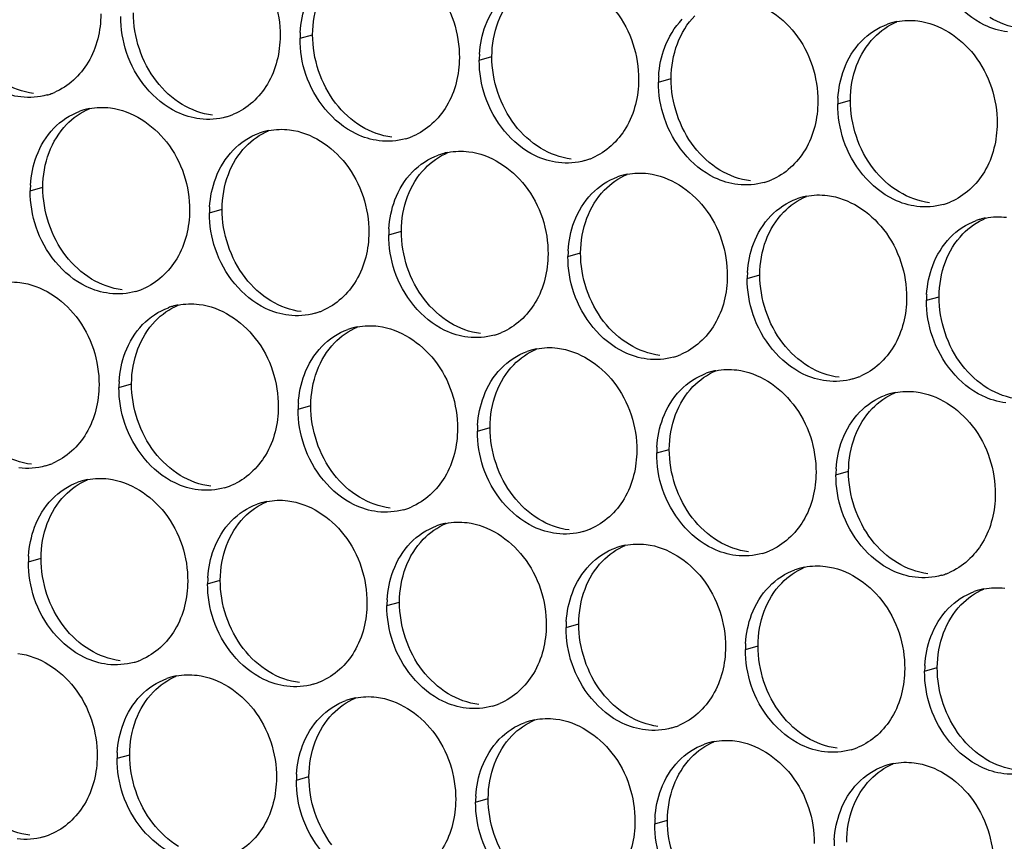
# Paper-space layout '45651_1_3' of a CAD drawing. Header units: millimetres. Extents: x -231 to 594, y 0 to 420.
# Tile 217 of 247: x 121 to 129, y 267 to 274. Entities that reach past the tile are written whole.
import ezdxf

# ---------------------------------------------------------------- set-up
doc = ezdxf.new("R2010")
doc.units = ezdxf.units.MM
doc.header["$LTSCALE"] = 32.67
doc.layers.add('02___PRT_ALL_AXES', color=7, linetype='CONTINUOUS')

psp = doc.layouts.new('45651_1_3')

# ---------------------------------------------------------------- linework, layer by layer
at = {"layer": '02___PRT_ALL_AXES', "color": 7, "linetype": 'CONTINUOUS'}
for p, q in [((123.2811, 273.6788), (123.3883, 273.7095)), ((124.8007, 273.4933), (124.9079, 273.524)), ((126.3203, 273.3079), (126.4275, 273.3385)), ((127.8399, 273.1224), (127.9471, 273.1531)), ((120.994, 272.3846), (121.1012, 272.4153)), ((122.5136, 272.1991), (122.6208, 272.2298)), ((124.0331, 272.0136), (124.1403, 272.0443)), ((125.5527, 271.8282), (125.6599, 271.8588)), ((127.0723, 271.6427), (127.1795, 271.6734)), ((128.5919, 271.4572), (128.6991, 271.4879)), ((121.746, 270.7194), (121.8532, 270.7501)), ((123.2656, 270.5339), (123.3728, 270.5646)), ((124.7852, 270.3484), (124.8924, 270.3791)), ((126.3048, 270.163), (126.412, 270.1937)), ((127.8243, 269.9775), (127.9315, 270.0082)), ((120.9784, 269.2397), (121.0856, 269.2704)), ((122.498, 269.0542), (122.6052, 269.0849)), ((124.0176, 268.8687), (124.1248, 268.8994)), ((125.5372, 268.6833), (125.6444, 268.7139)), ((127.0568, 268.4978), (127.164, 268.5285)), ((128.5764, 268.3123), (128.6836, 268.343)), ((121.7305, 267.5745), (121.8377, 267.6052)), ((123.25, 267.389), (123.3572, 267.4197)), ((124.7696, 267.2036), (124.8768, 267.2342)), ((126.2892, 267.0181), (126.3964, 267.0488))]:
    psp.add_line(p, q, dxfattribs=at)
at = {"layer": '02___PRT_ALL_AXES', "color": 3, "linetype": 'CONTINUOUS'}
for centre, radius, start, end in [((128.4453, 273.2834), 0.5467, 105.94061, 109.76751), ((128.4467, 273.2783), 0.5519, 100.97724, 105.93831), ((124.173, 273.6744), 0.8918, 176.51802, 179.71686), ((125.6925, 273.4889), 0.8918, 176.51802, 179.71686), ((127.2121, 273.3035), 0.8918, 176.51802, 179.71686), ((120.9873, 273.7239), 0.5467, 285.94061, 289.76751), ((120.9868, 273.7252), 0.5481, 289.77289, 292.73686), ((128.7317, 273.118), 0.8918, 176.51802, 179.71686), ((121.5994, 272.5456), 0.5467, 105.94061, 109.76751), ((121.6008, 272.5405), 0.5519, 100.97724, 105.93831), ((122.5063, 273.5397), 0.5481, 289.77289, 292.73686), ((122.5069, 273.5384), 0.5467, 285.94061, 289.76751), ((123.119, 272.3601), 0.5467, 105.94061, 109.76751), ((123.1204, 272.3551), 0.5519, 100.97724, 105.93831), ((124.0265, 273.353), 0.5467, 285.94061, 289.76751), ((124.0259, 273.3543), 0.5481, 289.77289, 292.73686), ((124.6386, 272.1746), 0.5467, 105.94061, 109.76751), ((124.64, 272.1696), 0.5519, 100.97724, 105.93831), ((125.546, 273.1675), 0.5467, 285.94061, 289.76751), ((125.5455, 273.1688), 0.5481, 289.77289, 292.73686), ((126.1581, 271.9891), 0.5467, 105.94061, 109.76751), ((126.1596, 271.9841), 0.5519, 100.97724, 105.93831), ((127.0656, 272.982), 0.5467, 285.94061, 289.76751), ((127.0651, 272.9833), 0.5481, 289.77289, 292.73686), ((121.8858, 272.3802), 0.8918, 176.51802, 179.71686), ((127.6777, 271.8037), 0.5467, 105.94061, 109.76751), ((127.6791, 271.7986), 0.5519, 100.97724, 105.93831), ((128.5852, 272.7965), 0.5467, 285.94061, 289.76751), ((128.5847, 272.7978), 0.5481, 289.77289, 292.73686), ((123.4054, 272.1947), 0.8918, 176.51802, 179.71686), ((129.1973, 271.6182), 0.5467, 105.94061, 109.76751), ((129.1987, 271.6132), 0.5519, 100.97724, 105.93831), ((124.925, 272.0092), 0.8918, 176.51802, 179.71686), ((126.4446, 271.8237), 0.8918, 176.51802, 179.71686), ((127.9641, 271.6383), 0.8918, 176.51802, 179.71686), ((121.7393, 272.0587), 0.5467, 285.94061, 289.76751), ((121.7388, 272.06), 0.5481, 289.77289, 292.73686), ((129.4837, 271.4528), 0.8918, 176.51802, 179.71686), ((122.3514, 270.8804), 0.5467, 105.94061, 109.76751), ((122.3528, 270.8754), 0.5519, 100.97724, 105.93831), ((123.2584, 271.8746), 0.5481, 289.77289, 292.73686), ((123.2589, 271.8732), 0.5467, 285.94061, 289.76751), ((123.871, 270.6949), 0.5467, 105.94061, 109.76751), ((123.8724, 270.6899), 0.5519, 100.97724, 105.93831), ((124.7785, 271.6878), 0.5467, 285.94061, 289.76751), ((124.778, 271.6891), 0.5481, 289.77289, 292.73686), ((125.3906, 270.5094), 0.5467, 105.94061, 109.76751), ((125.392, 270.5044), 0.5519, 100.97724, 105.93831), ((126.2981, 271.5023), 0.5467, 285.94061, 289.76751), ((126.2975, 271.5036), 0.5481, 289.77289, 292.73686), ((126.9116, 270.3189), 0.5519, 100.97724, 105.93831), ((126.9102, 270.324), 0.5467, 105.94061, 109.76751), ((127.8177, 271.3168), 0.5467, 285.94061, 289.76751), ((127.8171, 271.3181), 0.5481, 289.77289, 292.73686), ((122.6378, 270.715), 0.8918, 176.51802, 179.71686), ((128.4297, 270.1385), 0.5467, 105.94061, 109.76751), ((128.4312, 270.1335), 0.5519, 100.97724, 105.93831), ((124.1574, 270.5295), 0.8918, 176.51802, 179.71686), ((125.677, 270.344), 0.8918, 176.51802, 179.71686), ((127.1966, 270.1586), 0.8918, 176.51802, 179.71686), ((120.9718, 270.579), 0.5467, 285.94061, 289.76751), ((120.9712, 270.5803), 0.5481, 289.77289, 292.73686), ((128.7162, 269.9731), 0.8918, 176.51802, 179.71686), ((121.5838, 269.4007), 0.5467, 105.94061, 109.76751), ((121.5853, 269.3957), 0.5519, 100.97724, 105.93831), ((122.4913, 270.3935), 0.5467, 285.94061, 289.76751), ((122.4908, 270.3949), 0.5481, 289.77289, 292.73686), ((123.1034, 269.2152), 0.5467, 105.94061, 109.76751), ((123.1048, 269.2102), 0.5519, 100.97724, 105.93831), ((124.0109, 270.2081), 0.5467, 285.94061, 289.76751), ((124.0104, 270.2094), 0.5481, 289.77289, 292.73686), ((124.623, 269.0297), 0.5467, 105.94061, 109.76751), ((124.6244, 269.0247), 0.5519, 100.97724, 105.93831), ((125.5305, 270.0226), 0.5467, 285.94061, 289.76751), ((125.53, 270.0239), 0.5481, 289.77289, 292.73686), ((126.1426, 268.8443), 0.5467, 105.94061, 109.76751), ((126.144, 268.8392), 0.5519, 100.97724, 105.93831), ((121.8703, 269.2353), 0.8918, 176.51802, 179.71686), ((127.0501, 269.8371), 0.5467, 285.94061, 289.76751), ((127.0496, 269.8384), 0.5481, 289.77289, 292.73686), ((127.6636, 268.6538), 0.5519, 100.97724, 105.93831), ((127.6622, 268.6588), 0.5467, 105.94061, 109.76751), ((128.5697, 269.6516), 0.5467, 285.94061, 289.76751), ((128.5691, 269.653), 0.5481, 289.77289, 292.73686), ((123.3898, 269.0498), 0.8918, 176.51802, 179.71686), ((129.1818, 268.4733), 0.5467, 105.94061, 109.76751), ((129.1832, 268.4683), 0.5519, 100.97724, 105.93831), ((124.9094, 268.8643), 0.8918, 176.51802, 179.71686), ((126.429, 268.6789), 0.8918, 176.51802, 179.71686), ((127.9486, 268.4934), 0.8918, 176.51802, 179.71686), ((121.7238, 268.9138), 0.5467, 285.94061, 289.76751), ((121.7232, 268.9152), 0.5481, 289.77289, 292.73686), ((129.4682, 268.3079), 0.8918, 176.51802, 179.71686), ((122.3373, 267.7305), 0.5519, 100.97724, 105.93831), ((122.3359, 267.7355), 0.5467, 105.94061, 109.76751), ((123.2434, 268.7284), 0.5467, 285.94061, 289.76751), ((123.2428, 268.7297), 0.5481, 289.77289, 292.73686), ((123.8555, 267.55), 0.5467, 105.94061, 109.76751), ((123.8569, 267.545), 0.5519, 100.97724, 105.93831), ((124.7629, 268.5429), 0.5467, 285.94061, 289.76751), ((124.7624, 268.5442), 0.5481, 289.77289, 292.73686), ((125.375, 267.3646), 0.5467, 105.94061, 109.76751), ((125.3764, 267.3595), 0.5519, 100.97724, 105.93831), ((126.2825, 268.3574), 0.5467, 285.94061, 289.76751), ((126.282, 268.3587), 0.5481, 289.77289, 292.73686), ((126.8946, 267.1791), 0.5467, 105.94061, 109.76751), ((126.896, 267.174), 0.5519, 100.97724, 105.93831), ((122.6223, 267.5701), 0.8918, 176.51802, 179.71686), ((127.8021, 268.1719), 0.5467, 285.94061, 289.76751), ((127.8016, 268.1732), 0.5481, 289.77289, 292.73686), ((128.4156, 266.9886), 0.5519, 100.97724, 105.93831), ((124.1419, 267.3846), 0.8918, 176.51802, 179.71686), ((128.4142, 266.9936), 0.5467, 105.94061, 109.76751), ((125.6615, 267.1992), 0.8918, 176.51802, 179.71686), ((127.181, 267.0137), 0.8918, 176.51802, 179.71686), ((120.9562, 267.4341), 0.5467, 285.94061, 289.76751), ((120.9557, 267.4354), 0.5481, 289.77289, 292.73686), ((128.7006, 266.8282), 0.8918, 176.51802, 179.71686)]:
    psp.add_arc(centre, radius, start, end, dxfattribs=at)
for points, knots in [([(122.4408, 274.5681), (122.6251, 274.5456), (122.9885, 274.3045), (123.1133, 273.9034), (123.1123, 273.6994)], [0, 0, 0, 0, 0.476473, 1, 1, 1, 1]), ([(123.9604, 274.3826), (124.1447, 274.3601), (124.5081, 274.119), (124.6329, 273.7179), (124.6319, 273.5139)], [0, 0, 0, 0, 0.476473, 1, 1, 1, 1]), ([(129.2789, 273.7334), (129.2114, 273.7417), (128.931, 273.8255), (128.7273, 274.0865), (128.6574, 274.2949)], [0, 0, 0, 0, 0.236458, 1, 1, 1, 1]), ([(125.48, 274.1971), (125.6643, 274.1746), (126.0277, 273.9335), (126.1525, 273.5325), (126.1515, 273.3285)], [0, 0, 0, 0, 0.476473, 1, 1, 1, 1]), ([(126.9996, 274.0117), (127.1839, 273.9892), (127.5472, 273.748), (127.672, 273.347), (127.671, 273.143)], [0, 0, 0, 0, 0.476473, 1, 1, 1, 1]), ([(121.5927, 273.8849), (121.592, 273.7436), (121.529, 273.4674), (121.3165, 273.2691), (121.1986, 273.2197)], [0, 0, 0, 0, 0.525086, 1, 1, 1, 1]), ([(128.5191, 273.8262), (128.7034, 273.8037), (129.0668, 273.5626), (129.1916, 273.1615), (129.1906, 272.9575)], [0, 0, 0, 0, 0.476473, 1, 1, 1, 1]), ([(120.9134, 273.1811), (120.8459, 273.1894), (120.5655, 273.2732), (120.3618, 273.5342), (120.2919, 273.7426)], [0, 0, 0, 0, 0.236458, 1, 1, 1, 1]), ([(123.1123, 273.6994), (123.1116, 273.5581), (123.0486, 273.2819), (122.8361, 273.0836), (122.7182, 273.0342)], [0, 0, 0, 0, 0.525086, 1, 1, 1, 1]), ([(122.433, 272.9956), (122.3655, 273.0039), (122.0851, 273.0877), (121.8814, 273.3487), (121.8115, 273.5571)], [0, 0, 0, 0, 0.236458, 1, 1, 1, 1]), ([(124.6319, 273.5139), (124.6312, 273.3727), (124.5682, 273.0964), (124.3557, 272.8981), (124.2378, 272.8487)], [0, 0, 0, 0, 0.525086, 1, 1, 1, 1]), ([(123.9526, 272.8102), (123.885, 272.8184), (123.6047, 272.9023), (123.401, 273.1633), (123.3311, 273.3717)], [0, 0, 0, 0, 0.236458, 1, 1, 1, 1]), ([(126.1515, 273.3285), (126.1508, 273.1872), (126.0878, 272.911), (125.8752, 272.7126), (125.7574, 272.6633)], [0, 0, 0, 0, 0.525086, 1, 1, 1, 1]), ([(125.4722, 272.6247), (125.4046, 272.6329), (125.1242, 272.7168), (124.9206, 272.9778), (124.8506, 273.1862)], [0, 0, 0, 0, 0.236458, 1, 1, 1, 1]), ([(127.671, 273.143), (127.6703, 273.0017), (127.6074, 272.7255), (127.3948, 272.5272), (127.277, 272.4778)], [0, 0, 0, 0, 0.525086, 1, 1, 1, 1]), ([(121.6732, 273.0884), (121.8575, 273.0659), (122.2209, 272.8248), (122.3457, 272.4237), (122.3447, 272.2197)], [0, 0, 0, 0, 0.476473, 1, 1, 1, 1]), ([(126.9918, 272.4392), (126.9242, 272.4475), (126.6438, 272.5313), (126.4402, 272.7923), (126.3702, 273.0007)], [0, 0, 0, 0, 0.236458, 1, 1, 1, 1]), ([(129.1906, 272.9575), (129.1899, 272.8162), (129.1269, 272.54), (128.9144, 272.3417), (128.7965, 272.2923)], [0, 0, 0, 0, 0.525086, 1, 1, 1, 1]), ([(123.1928, 272.9029), (123.3771, 272.8804), (123.7405, 272.6393), (123.8653, 272.2382), (123.8643, 272.0342)], [0, 0, 0, 0, 0.476473, 1, 1, 1, 1]), ([(128.5114, 272.2537), (128.4438, 272.262), (128.1634, 272.3458), (127.9598, 272.6068), (127.8898, 272.8152)], [0, 0, 0, 0, 0.236458, 1, 1, 1, 1]), ([(124.7124, 272.7174), (124.8967, 272.6949), (125.2601, 272.4538), (125.3849, 272.0528), (125.3839, 271.8488)], [0, 0, 0, 0, 0.476473, 1, 1, 1, 1]), ([(126.232, 272.5319), (126.4163, 272.5094), (126.7797, 272.2683), (126.9045, 271.8673), (126.9035, 271.6633)], [0, 0, 0, 0, 0.476473, 1, 1, 1, 1]), ([(127.7516, 272.3465), (127.9359, 272.324), (128.2993, 272.0829), (128.4241, 271.6818), (128.4231, 271.4778)], [0, 0, 0, 0, 0.476473, 1, 1, 1, 1]), ([(122.3447, 272.2197), (122.344, 272.0784), (122.281, 271.8022), (122.0685, 271.6039), (121.9506, 271.5545)], [0, 0, 0, 0, 0.525086, 1, 1, 1, 1]), ([(121.6655, 271.5159), (121.5979, 271.5242), (121.3175, 271.608), (121.1139, 271.869), (121.0439, 272.0774)], [0, 0, 0, 0, 0.236458, 1, 1, 1, 1]), ([(123.8643, 272.0342), (123.8636, 271.8929), (123.8006, 271.6167), (123.5881, 271.4184), (123.4702, 271.369)], [0, 0, 0, 0, 0.525086, 1, 1, 1, 1]), ([(123.185, 271.3305), (123.1175, 271.3387), (122.8371, 271.4226), (122.6334, 271.6836), (122.5635, 271.892)], [0, 0, 0, 0, 0.236458, 1, 1, 1, 1]), ([(125.3839, 271.8488), (125.3832, 271.7075), (125.3202, 271.4313), (125.1077, 271.2329), (124.9898, 271.1836)], [0, 0, 0, 0, 0.525086, 1, 1, 1, 1]), ([(124.7046, 271.145), (124.6371, 271.1532), (124.3567, 271.2371), (124.153, 271.4981), (124.0831, 271.7065)], [0, 0, 0, 0, 0.236458, 1, 1, 1, 1]), ([(126.9035, 271.6633), (126.9028, 271.522), (126.8398, 271.2458), (126.6273, 271.0475), (126.5094, 270.9981)], [0, 0, 0, 0, 0.525086, 1, 1, 1, 1]), ([(120.9057, 271.6087), (121.09, 271.5862), (121.4534, 271.3451), (121.5782, 270.944), (121.5772, 270.74)], [0, 0, 0, 0, 0.476473, 1, 1, 1, 1]), ([(126.2242, 270.9595), (126.1566, 270.9677), (125.8763, 271.0516), (125.6726, 271.3126), (125.6027, 271.521)], [0, 0, 0, 0, 0.236458, 1, 1, 1, 1]), ([(128.4231, 271.4778), (128.4224, 271.3365), (128.3594, 271.0603), (128.1468, 270.862), (128.029, 270.8126)], [0, 0, 0, 0, 0.525086, 1, 1, 1, 1]), ([(122.4253, 271.4232), (122.6096, 271.4007), (122.9729, 271.1596), (123.0978, 270.7585), (123.0967, 270.5545)], [0, 0, 0, 0, 0.476473, 1, 1, 1, 1]), ([(127.7438, 270.774), (127.6762, 270.7823), (127.3959, 270.8661), (127.1922, 271.1271), (127.1222, 271.3355)], [0, 0, 0, 0, 0.236458, 1, 1, 1, 1]), ([(123.9448, 271.2377), (124.1291, 271.2152), (124.4925, 270.9741), (124.6173, 270.5731), (124.6163, 270.3691)], [0, 0, 0, 0, 0.476473, 1, 1, 1, 1]), ([(129.2634, 270.5885), (129.1958, 270.5968), (128.9154, 270.6806), (128.7118, 270.9417), (128.6418, 271.1501)], [0, 0, 0, 0, 0.236458, 1, 1, 1, 1]), ([(125.4644, 271.0522), (125.6487, 271.0297), (126.0121, 270.7886), (126.1369, 270.3876), (126.1359, 270.1836)], [0, 0, 0, 0, 0.476473, 1, 1, 1, 1]), ([(126.984, 270.8668), (127.1683, 270.8443), (127.5317, 270.6032), (127.6565, 270.2021), (127.6555, 269.9981)], [0, 0, 0, 0, 0.476473, 1, 1, 1, 1]), ([(121.5772, 270.74), (121.5765, 270.5987), (121.5135, 270.3225), (121.3009, 270.1242), (121.1831, 270.0748)], [0, 0, 0, 0, 0.525086, 1, 1, 1, 1]), ([(128.5036, 270.6813), (128.6879, 270.6588), (129.0513, 270.4177), (129.1761, 270.0166), (129.1751, 269.8126)], [0, 0, 0, 0, 0.476473, 1, 1, 1, 1]), ([(123.0967, 270.5545), (123.096, 270.4132), (123.0331, 270.137), (122.8205, 269.9387), (122.7027, 269.8893)], [0, 0, 0, 0, 0.525086, 1, 1, 1, 1]), ([(122.4175, 269.8507), (122.3499, 269.859), (122.0695, 269.9428), (121.8659, 270.2039), (121.7959, 270.4123)], [0, 0, 0, 0, 0.236458, 1, 1, 1, 1]), ([(124.6163, 270.3691), (124.6156, 270.2278), (124.5526, 269.9515), (124.3401, 269.7532), (124.2222, 269.7038)], [0, 0, 0, 0, 0.525086, 1, 1, 1, 1]), ([(123.9371, 269.6653), (123.8695, 269.6735), (123.5891, 269.7574), (123.3855, 270.0184), (123.3155, 270.2268)], [0, 0, 0, 0, 0.236458, 1, 1, 1, 1]), ([(126.1359, 270.1836), (126.1352, 270.0423), (126.0722, 269.7661), (125.8597, 269.5678), (125.7418, 269.5184)], [0, 0, 0, 0, 0.525086, 1, 1, 1, 1]), ([(125.4567, 269.4798), (125.3891, 269.488), (125.1087, 269.5719), (124.905, 269.8329), (124.8351, 270.0413)], [0, 0, 0, 0, 0.236458, 1, 1, 1, 1]), ([(121.6577, 269.9435), (121.842, 269.921), (122.2054, 269.6799), (122.3302, 269.2788), (122.3292, 269.0748)], [0, 0, 0, 0, 0.476473, 1, 1, 1, 1]), ([(127.6555, 269.9981), (127.6548, 269.8568), (127.5918, 269.5806), (127.3793, 269.3823), (127.2614, 269.3329)], [0, 0, 0, 0, 0.525086, 1, 1, 1, 1]), ([(126.9762, 269.2943), (126.9087, 269.3026), (126.6283, 269.3864), (126.4246, 269.6474), (126.3547, 269.8558)], [0, 0, 0, 0, 0.236458, 1, 1, 1, 1]), ([(129.1751, 269.8126), (129.1744, 269.6713), (129.1114, 269.3951), (128.8989, 269.1968), (128.781, 269.1474)], [0, 0, 0, 0, 0.525086, 1, 1, 1, 1]), ([(123.1773, 269.758), (123.3616, 269.7355), (123.725, 269.4944), (123.8498, 269.0934), (123.8488, 268.8894)], [0, 0, 0, 0, 0.476473, 1, 1, 1, 1]), ([(128.4958, 269.1088), (128.4282, 269.1171), (128.1479, 269.2009), (127.9442, 269.4619), (127.8743, 269.6703)], [0, 0, 0, 0, 0.236458, 1, 1, 1, 1]), ([(124.6969, 269.5725), (124.8812, 269.55), (125.2445, 269.3089), (125.3694, 268.9079), (125.3683, 268.7039)], [0, 0, 0, 0, 0.476473, 1, 1, 1, 1]), ([(126.2164, 269.3871), (126.4007, 269.3646), (126.7641, 269.1235), (126.8889, 268.7224), (126.8879, 268.5184)], [0, 0, 0, 0, 0.476473, 1, 1, 1, 1]), ([(127.736, 269.2016), (127.9203, 269.1791), (128.2837, 268.938), (128.4085, 268.5369), (128.4075, 268.3329)], [0, 0, 0, 0, 0.476473, 1, 1, 1, 1]), ([(122.3292, 269.0748), (122.3285, 268.9335), (122.2655, 268.6573), (122.053, 268.459), (121.9351, 268.4096)], [0, 0, 0, 0, 0.525086, 1, 1, 1, 1]), ([(121.6499, 268.371), (121.5823, 268.3793), (121.302, 268.4631), (121.0983, 268.7241), (121.0284, 268.9325)], [0, 0, 0, 0, 0.236458, 1, 1, 1, 1]), ([(123.8488, 268.8894), (123.8481, 268.7481), (123.7851, 268.4718), (123.5725, 268.2735), (123.4547, 268.2241)], [0, 0, 0, 0, 0.525086, 1, 1, 1, 1]), ([(123.1695, 268.1856), (123.1019, 268.1938), (122.8216, 268.2777), (122.6179, 268.5387), (122.5479, 268.7471)], [0, 0, 0, 0, 0.236458, 1, 1, 1, 1]), ([(125.3683, 268.7039), (125.3676, 268.5626), (125.3047, 268.2864), (125.0921, 268.0881), (124.9743, 268.0387)], [0, 0, 0, 0, 0.525086, 1, 1, 1, 1]), ([(124.6891, 268.0001), (124.6215, 268.0083), (124.3411, 268.0922), (124.1375, 268.3532), (124.0675, 268.5616)], [0, 0, 0, 0, 0.236458, 1, 1, 1, 1]), ([(120.8901, 268.4638), (121.0744, 268.4413), (121.4378, 268.2002), (121.5626, 267.7991), (121.5616, 267.5951)], [0, 0, 0, 0, 0.476473, 1, 1, 1, 1]), ([(126.8879, 268.5184), (126.8872, 268.3771), (126.8243, 268.1009), (126.6117, 267.9026), (126.4938, 267.8532)], [0, 0, 0, 0, 0.525086, 1, 1, 1, 1]), ([(126.2087, 267.8146), (126.1411, 267.8229), (125.8607, 267.9067), (125.6571, 268.1677), (125.5871, 268.3761)], [0, 0, 0, 0, 0.236458, 1, 1, 1, 1]), ([(122.4097, 268.2783), (122.594, 268.2558), (122.9574, 268.0147), (123.0822, 267.6136), (123.0812, 267.4096)], [0, 0, 0, 0, 0.476473, 1, 1, 1, 1]), ([(128.4075, 268.3329), (128.4068, 268.1916), (128.3438, 267.9154), (128.1313, 267.7171), (128.0134, 267.6677)], [0, 0, 0, 0, 0.525086, 1, 1, 1, 1]), ([(127.7283, 267.6291), (127.6607, 267.6374), (127.3803, 267.7212), (127.1767, 267.9822), (127.1067, 268.1906)], [0, 0, 0, 0, 0.236458, 1, 1, 1, 1]), ([(123.9293, 268.0928), (124.1136, 268.0703), (124.477, 267.8292), (124.6018, 267.4282), (124.6008, 267.2242)], [0, 0, 0, 0, 0.476473, 1, 1, 1, 1]), ([(129.2478, 267.4437), (129.1803, 267.4519), (128.8999, 267.5358), (128.6962, 267.7968), (128.6263, 268.0052)], [0, 0, 0, 0, 0.236458, 1, 1, 1, 1]), ([(125.4489, 267.9073), (125.6332, 267.8849), (125.9966, 267.6437), (126.1214, 267.2427), (126.1204, 267.0387)], [0, 0, 0, 0, 0.476473, 1, 1, 1, 1]), ([(126.9685, 267.7219), (127.1528, 267.6994), (127.5161, 267.4583), (127.641, 267.0572), (127.64, 266.8532)], [0, 0, 0, 0, 0.476473, 1, 1, 1, 1]), ([(121.5616, 267.5951), (121.5609, 267.4538), (121.4979, 267.1776), (121.2854, 266.9793), (121.1675, 266.9299)], [0, 0, 0, 0, 0.525086, 1, 1, 1, 1]), ([(128.4881, 267.5364), (128.6724, 267.5139), (129.0357, 267.2728), (129.1605, 266.8717), (129.1595, 266.6677)], [0, 0, 0, 0, 0.476473, 1, 1, 1, 1]), ([(123.0812, 267.4096), (123.0805, 267.2683), (123.0175, 266.9921), (122.805, 266.7938), (122.6871, 266.7444)], [0, 0, 0, 0, 0.525086, 1, 1, 1, 1]), ([(122.4019, 266.7059), (122.3344, 266.7141), (122.054, 266.798), (121.8503, 267.059), (121.7804, 267.2674)], [0, 0, 0, 0, 0.236458, 1, 1, 1, 1]), ([(124.6008, 267.2242), (124.6001, 267.0829), (124.5371, 266.8067), (124.3246, 266.6083), (124.2067, 266.559)], [0, 0, 0, 0, 0.525086, 1, 1, 1, 1]), ([(123.9215, 266.5204), (123.854, 266.5286), (123.5736, 266.6125), (123.3699, 266.8735), (123.3, 267.0819)], [0, 0, 0, 0, 0.236458, 1, 1, 1, 1]), ([(126.1204, 267.0387), (126.1197, 266.8974), (126.0567, 266.6212), (125.8442, 266.4229), (125.7263, 266.3735)], [0, 0, 0, 0, 0.525086, 1, 1, 1, 1]), ([(125.4411, 266.3349), (125.3735, 266.3432), (125.0932, 266.427), (124.8895, 266.688), (124.8195, 266.8964)], [0, 0, 0, 0, 0.236458, 1, 1, 1, 1])]:
    psp.add_open_spline(points, degree=3, knots=knots, dxfattribs=at)
at = {"layer": '02___PRT_ALL_AXES', "color": 7, "linetype": 'CONTINUOUS'}
for points in [[(124.9608, 273.8186), (124.9936, 273.9058), (125.0438, 273.9888), (125.1085, 274.0558)], [(123.3883, 273.7095), (123.3888, 273.8093), (123.4061, 273.9107), (123.4412, 274.0041)], [(122.0638, 273.3149), (121.939, 273.4762), (121.8677, 273.691), (121.8687, 273.895)], [(126.4804, 273.6331), (126.5132, 273.7203), (126.5634, 273.8033), (126.6281, 273.8703)], [(124.9079, 273.524), (124.9084, 273.6238), (124.9257, 273.7252), (124.9608, 273.8186)], [(128.1476, 273.6849), (128.2021, 273.7412), (128.2689, 273.788), (128.3412, 273.8183)], [(129.3861, 273.7641), (129.2955, 273.7752), (129.206, 273.8082), (129.128, 273.8555)], [(123.5834, 273.1294), (123.4586, 273.2908), (123.3873, 273.5055), (123.3883, 273.7095)], [(126.4275, 273.3385), (126.428, 273.4383), (126.4452, 273.5398), (126.4804, 273.6331)], [(128, 273.4477), (128.0328, 273.5348), (128.0829, 273.6179), (128.1476, 273.6849)], [(125.103, 272.9439), (124.9782, 273.1053), (124.9069, 273.32), (124.9079, 273.524)], [(127.9471, 273.1531), (127.9476, 273.2528), (127.9648, 273.3543), (128, 273.4477)], [(121.0206, 273.2118), (120.93, 273.2229), (120.8406, 273.2559), (120.7625, 273.3032)], [(122.2821, 273.1177), (122.1982, 273.1685), (122.1238, 273.2373), (122.0638, 273.3149)], [(126.6226, 272.7585), (126.4977, 272.9198), (126.4265, 273.1345), (126.4275, 273.3385)], [(122.5402, 273.0263), (122.4496, 273.0374), (122.3601, 273.0704), (122.2821, 273.1177)], [(123.8017, 272.9322), (123.7178, 272.983), (123.6434, 273.0519), (123.5834, 273.1294)], [(128.1421, 272.573), (128.0173, 272.7343), (127.9461, 272.9491), (127.9471, 273.1531)], [(121.3017, 272.9471), (121.3562, 273.0034), (121.423, 273.0502), (121.4953, 273.0805)], [(121.1541, 272.7099), (121.1869, 272.797), (121.237, 272.8801), (121.3017, 272.9471)], [(122.8213, 272.7616), (122.8758, 272.8179), (122.9426, 272.8647), (123.0148, 272.895)], [(124.0598, 272.8408), (123.9692, 272.8519), (123.8797, 272.8849), (123.8017, 272.9322)], [(125.3212, 272.7468), (125.2374, 272.7976), (125.163, 272.8664), (125.103, 272.9439)], [(121.1012, 272.4153), (121.1017, 272.515), (121.1189, 272.6165), (121.1541, 272.7099)], [(122.6737, 272.5244), (122.7065, 272.6116), (122.7566, 272.6946), (122.8213, 272.7616)], [(124.3409, 272.5761), (124.3953, 272.6325), (124.4622, 272.6792), (124.5344, 272.7095)], [(125.5794, 272.6554), (125.4888, 272.6664), (125.3993, 272.6995), (125.3212, 272.7468)], [(126.8408, 272.5613), (126.757, 272.6121), (126.6825, 272.6809), (126.6226, 272.7585)], [(124.1932, 272.3389), (124.2261, 272.4261), (124.2762, 272.5091), (124.3409, 272.5761)], [(127.099, 272.4699), (127.0084, 272.4809), (126.9189, 272.514), (126.8408, 272.5613)], [(128.3604, 272.3758), (128.2765, 272.4266), (128.2021, 272.4954), (128.1421, 272.573)], [(122.6208, 272.2298), (122.6213, 272.3296), (122.6385, 272.431), (122.6737, 272.5244)], [(125.8605, 272.3906), (125.9149, 272.447), (125.9818, 272.4938), (126.054, 272.524)], [(121.2962, 271.8352), (121.1714, 271.9965), (121.1002, 272.2113), (121.1012, 272.4153)], [(125.7128, 272.1534), (125.7456, 272.2406), (125.7958, 272.3236), (125.8605, 272.3906)], [(128.6186, 272.2844), (128.5279, 272.2955), (128.4385, 272.3285), (128.3604, 272.3758)], [(124.1403, 272.0443), (124.1408, 272.1441), (124.1581, 272.2455), (124.1932, 272.3389)], [(127.3801, 272.2052), (127.4345, 272.2615), (127.5013, 272.3083), (127.5736, 272.3386)], [(122.8158, 271.6497), (122.691, 271.8111), (122.6198, 272.0258), (122.6208, 272.2298)], [(127.2324, 271.968), (127.2652, 272.0551), (127.3154, 272.1382), (127.3801, 272.2052)], [(125.6599, 271.8588), (125.6604, 271.9586), (125.6777, 272.0601), (125.7128, 272.1534)], [(128.8997, 272.0197), (128.9541, 272.076), (129.0209, 272.1228), (129.0932, 272.1531)], [(124.3354, 271.4642), (124.2106, 271.6256), (124.1393, 271.8403), (124.1403, 272.0443)], [(127.1795, 271.6734), (127.18, 271.7731), (127.1973, 271.8746), (127.2324, 271.968)], [(128.752, 271.7825), (128.7848, 271.8696), (128.835, 271.9527), (128.8997, 272.0197)], [(121.5145, 271.638), (121.4306, 271.6888), (121.3562, 271.7576), (121.2962, 271.8352)], [(125.855, 271.2787), (125.7302, 271.4401), (125.6589, 271.6548), (125.6599, 271.8588)], [(128.6991, 271.4879), (128.6996, 271.5877), (128.7168, 271.6891), (128.752, 271.7825)], [(121.7727, 271.5466), (121.682, 271.5577), (121.5926, 271.5907), (121.5145, 271.638)], [(123.0341, 271.4525), (122.9502, 271.5033), (122.8758, 271.5721), (122.8158, 271.6497)], [(127.3746, 271.0933), (127.2498, 271.2546), (127.1785, 271.4694), (127.1795, 271.6734)], [(123.2922, 271.3611), (123.2016, 271.3722), (123.1122, 271.4052), (123.0341, 271.4525)], [(124.5537, 271.267), (124.4698, 271.3179), (124.3954, 271.3867), (124.3354, 271.4642)], [(128.8942, 270.9078), (128.7694, 271.0692), (128.6981, 271.2839), (128.6991, 271.4879)], [(122.0538, 271.2819), (122.1082, 271.3382), (122.175, 271.385), (122.2473, 271.4153)], [(121.9061, 271.0447), (121.9389, 271.1318), (121.9891, 271.2149), (122.0538, 271.2819)], [(126.0733, 271.0816), (125.9894, 271.1324), (125.915, 271.2012), (125.855, 271.2787)], [(123.5733, 271.0964), (123.6278, 271.1528), (123.6946, 271.1995), (123.7669, 271.2298)], [(124.8118, 271.1757), (124.7212, 271.1867), (124.6317, 271.2197), (124.5537, 271.267)], [(121.8532, 270.7501), (121.8537, 270.8498), (121.8709, 270.9513), (121.9061, 271.0447)], [(123.4257, 270.8592), (123.4585, 270.9464), (123.5086, 271.0294), (123.5733, 271.0964)], [(125.0929, 270.9109), (125.1474, 270.9673), (125.2142, 271.0141), (125.2865, 271.0443)], [(126.3314, 270.9902), (126.2408, 271.0012), (126.1513, 271.0343), (126.0733, 271.0816)], [(127.5928, 270.8961), (127.509, 270.9469), (127.4346, 271.0157), (127.3746, 271.0933)], [(123.3728, 270.5646), (123.3733, 270.6644), (123.3905, 270.7658), (123.4257, 270.8592)], [(124.9453, 270.6737), (124.9781, 270.7609), (125.0282, 270.8439), (125.0929, 270.9109)], [(127.851, 270.8047), (127.7604, 270.8158), (127.6709, 270.8488), (127.5928, 270.8961)], [(129.1124, 270.7106), (129.0286, 270.7614), (128.9541, 270.8302), (128.8942, 270.9078)], [(126.6125, 270.7254), (126.6669, 270.7818), (126.7338, 270.8286), (126.806, 270.8589)], [(122.0483, 270.17), (121.9235, 270.3314), (121.8522, 270.5461), (121.8532, 270.7501)], [(126.4648, 270.4883), (126.4977, 270.5754), (126.5478, 270.6585), (126.6125, 270.7254)], [(129.3706, 270.6192), (129.28, 270.6303), (129.1905, 270.6633), (129.1124, 270.7106)], [(124.8924, 270.3791), (124.8929, 270.4789), (124.9101, 270.5804), (124.9453, 270.6737)], [(128.1321, 270.54), (128.1865, 270.5963), (128.2534, 270.6431), (128.3256, 270.6734)], [(123.5678, 269.9845), (123.443, 270.1459), (123.3718, 270.3606), (123.3728, 270.5646)], [(127.9844, 270.3028), (128.0172, 270.3899), (128.0674, 270.473), (128.1321, 270.54)], [(126.412, 270.1937), (126.4124, 270.2934), (126.4297, 270.3949), (126.4648, 270.4883)], [(125.0874, 269.799), (124.9626, 269.9604), (124.8914, 270.1751), (124.8924, 270.3791)], [(127.9315, 270.0082), (127.932, 270.1079), (127.9493, 270.2094), (127.9844, 270.3028)], [(126.607, 269.6136), (126.4822, 269.7749), (126.4109, 269.9897), (126.412, 270.1937)], [(121.0051, 270.0669), (120.9145, 270.078), (120.825, 270.111), (120.7469, 270.1583)], [(122.2665, 269.9728), (122.1827, 270.0236), (122.1082, 270.0924), (122.0483, 270.17)], [(122.5247, 269.8814), (122.4341, 269.8925), (122.3446, 269.9255), (122.2665, 269.9728)], [(123.7861, 269.7873), (123.7023, 269.8381), (123.6278, 269.907), (123.5678, 269.9845)], [(128.1266, 269.4281), (128.0018, 269.5895), (127.9305, 269.8042), (127.9315, 270.0082)], [(121.2862, 269.8022), (121.3406, 269.8585), (121.4075, 269.9053), (121.4797, 269.9356)], [(121.1385, 269.565), (121.1713, 269.6521), (121.2215, 269.7352), (121.2862, 269.8022)], [(124.0443, 269.6959), (123.9537, 269.707), (123.8642, 269.74), (123.7861, 269.7873)], [(125.3057, 269.6019), (125.2218, 269.6527), (125.1474, 269.7215), (125.0874, 269.799)], [(122.8058, 269.6167), (122.8602, 269.6731), (122.927, 269.7198), (122.9993, 269.7501)], [(122.6581, 269.3795), (122.6909, 269.4667), (122.7411, 269.5497), (122.8058, 269.6167)], [(126.8253, 269.4164), (126.7414, 269.4672), (126.667, 269.536), (126.607, 269.6136)], [(121.0856, 269.2704), (121.0861, 269.3701), (121.1034, 269.4716), (121.1385, 269.565)], [(124.3254, 269.4312), (124.3798, 269.4876), (124.4466, 269.5344), (124.5189, 269.5646)], [(125.5639, 269.5105), (125.4732, 269.5215), (125.3838, 269.5546), (125.3057, 269.6019)], [(122.6052, 269.0849), (122.6057, 269.1847), (122.623, 269.2861), (122.6581, 269.3795)], [(124.1777, 269.194), (124.2105, 269.2812), (124.2607, 269.3642), (124.3254, 269.4312)], [(125.8449, 269.2457), (125.8994, 269.3021), (125.9662, 269.3489), (126.0385, 269.3792)], [(127.0834, 269.325), (126.9928, 269.3361), (126.9034, 269.3691), (126.8253, 269.4164)], [(128.3449, 269.2309), (128.261, 269.2817), (128.1866, 269.3505), (128.1266, 269.4281)], [(121.2807, 268.6903), (121.1559, 268.8517), (121.0846, 269.0664), (121.0856, 269.2704)], [(124.1248, 268.8994), (124.1253, 268.9992), (124.1426, 269.1006), (124.1777, 269.194)], [(125.6973, 269.0085), (125.7301, 269.0957), (125.7802, 269.1788), (125.8449, 269.2457)], [(127.3645, 269.0603), (127.419, 269.1166), (127.4858, 269.1634), (127.5581, 269.1937)], [(128.603, 269.1395), (128.5124, 269.1506), (128.4229, 269.1836), (128.3449, 269.2309)], [(122.8003, 268.5048), (122.6755, 268.6662), (122.6042, 268.8809), (122.6052, 269.0849)], [(127.2169, 268.8231), (127.2497, 268.9102), (127.2998, 268.9933), (127.3645, 269.0603)], [(125.6444, 268.7139), (125.6449, 268.8137), (125.6621, 268.9152), (125.6973, 269.0085)], [(128.8841, 268.8748), (128.9385, 268.9311), (129.0054, 268.9779), (129.0776, 269.0082)], [(124.3199, 268.3193), (124.1951, 268.4807), (124.1238, 268.6954), (124.1248, 268.8994)], [(128.7365, 268.6376), (128.7693, 268.7248), (128.8194, 268.8078), (128.8841, 268.8748)], [(127.164, 268.5285), (127.1645, 268.6282), (127.1817, 268.7297), (127.2169, 268.8231)], [(121.499, 268.4931), (121.4151, 268.5439), (121.3407, 268.6127), (121.2807, 268.6903)], [(125.8395, 268.1339), (125.7146, 268.2952), (125.6434, 268.5099), (125.6444, 268.7139)], [(128.6836, 268.343), (128.684, 268.4428), (128.7013, 268.5442), (128.7365, 268.6376)], [(127.359, 267.9484), (127.2342, 268.1097), (127.163, 268.3245), (127.164, 268.5285)], [(121.7571, 268.4017), (121.6665, 268.4128), (121.577, 268.4458), (121.499, 268.4931)], [(123.0185, 268.3076), (122.9347, 268.3584), (122.8603, 268.4273), (122.8003, 268.5048)], [(123.2767, 268.2162), (123.1861, 268.2273), (123.0966, 268.2603), (123.0185, 268.3076)], [(124.5381, 268.1222), (124.4543, 268.173), (124.3799, 268.2418), (124.3199, 268.3193)], [(128.8786, 267.7629), (128.7538, 267.9243), (128.6825, 268.139), (128.6836, 268.343)], [(122.0382, 268.137), (122.0926, 268.1933), (122.1595, 268.2401), (122.2317, 268.2704)], [(121.8906, 267.8998), (121.9234, 267.987), (121.9735, 268.07), (122.0382, 268.137)], [(124.7963, 268.0308), (124.7057, 268.0418), (124.6162, 268.0749), (124.5381, 268.1222)], [(126.0577, 267.9367), (125.9739, 267.9875), (125.8994, 268.0563), (125.8395, 268.1339)], [(123.5578, 267.9515), (123.6122, 268.0079), (123.6791, 268.0546), (123.7513, 268.0849)], [(123.4101, 267.7143), (123.4429, 267.8015), (123.4931, 267.8845), (123.5578, 267.9515)], [(127.5773, 267.7512), (127.4934, 267.802), (127.419, 267.8708), (127.359, 267.9484)], [(121.8377, 267.6052), (121.8381, 267.705), (121.8554, 267.8064), (121.8906, 267.8998)], [(125.0774, 267.766), (125.1318, 267.8224), (125.1986, 267.8692), (125.2709, 267.8994)], [(126.3159, 267.8453), (126.2253, 267.8563), (126.1358, 267.8894), (126.0577, 267.9367)], [(123.3572, 267.4197), (123.3577, 267.5195), (123.375, 267.6209), (123.4101, 267.7143)], [(124.9297, 267.5288), (124.9625, 267.616), (125.0127, 267.699), (125.0774, 267.766)], [(126.597, 267.5806), (126.6514, 267.6369), (126.7182, 267.6837), (126.7905, 267.714)], [(127.8355, 267.6598), (127.7448, 267.6709), (127.6554, 267.7039), (127.5773, 267.7512)], [(129.0969, 267.5657), (129.013, 267.6165), (128.9386, 267.6853), (128.8786, 267.7629)], [(122.0327, 267.0251), (121.9079, 267.1865), (121.8366, 267.4012), (121.8377, 267.6052)], [(124.8768, 267.2342), (124.8773, 267.334), (124.8946, 267.4355), (124.9297, 267.5288)], [(126.4493, 267.3434), (126.4821, 267.4305), (126.5323, 267.5136), (126.597, 267.5806)], [(128.1166, 267.3951), (128.171, 267.4514), (128.2378, 267.4982), (128.3101, 267.5285)], [(129.355, 267.4743), (129.2644, 267.4854), (129.175, 267.5184), (129.0969, 267.5657)], [(123.5523, 266.8396), (123.4275, 267.001), (123.3562, 267.2157), (123.3572, 267.4197)], [(127.9689, 267.1579), (128.0017, 267.245), (128.0518, 267.3281), (128.1166, 267.3951)], [(126.3964, 267.0488), (126.3969, 267.1485), (126.4142, 267.25), (126.4493, 267.3434)], [(125.0719, 266.6541), (124.9471, 266.8155), (124.8758, 267.0302), (124.8768, 267.2342)], [(127.916, 266.8633), (127.9165, 266.9631), (127.9337, 267.0645), (127.9689, 267.1579)], [(122.251, 266.8279), (122.1671, 266.8787), (122.0927, 266.9475), (122.0327, 267.0251)], [(126.5915, 266.4687), (126.4667, 266.63), (126.3954, 266.8448), (126.3964, 267.0488)], [(120.9896, 266.922), (120.8989, 266.9331), (120.8095, 266.9661), (120.7314, 267.0134)]]:
    psp.add_open_spline(points, degree=3, dxfattribs=at)
at = {"layer": '02___PRT_ALL_AXES', "color": 3, "linetype": 'CONTINUOUS'}
for points in [[(123.2828, 273.7286), (123.2878, 273.8118), (123.3046, 273.8954), (123.334, 273.9734)], [(124.8536, 273.7879), (124.8864, 273.8751), (124.9366, 273.9581), (125.0013, 274.0251)], [(121.8115, 273.5571), (121.7785, 273.6555), (121.761, 273.7606), (121.7615, 273.8643)], [(124.8023, 273.5431), (124.8074, 273.6263), (124.8242, 273.7099), (124.8536, 273.7879)], [(126.3732, 273.6025), (126.406, 273.6896), (126.4562, 273.7727), (126.5209, 273.8397)], [(128.0404, 273.6542), (128.1013, 273.7172), (128.178, 273.7683), (128.2604, 273.7979)], [(128.3416, 273.8202), (128.3997, 273.8315), (128.4604, 273.8333), (128.5191, 273.8262)], [(123.3311, 273.3717), (123.298, 273.47), (123.2806, 273.5751), (123.2811, 273.6788)], [(127.8928, 273.417), (127.9256, 273.5041), (127.9757, 273.5872), (128.0404, 273.6542)], [(126.3219, 273.3576), (126.327, 273.4408), (126.3438, 273.5244), (126.3732, 273.6025)], [(124.8506, 273.1862), (124.8176, 273.2845), (124.8002, 273.3896), (124.8007, 273.4933)], [(127.8415, 273.1721), (127.8466, 273.2554), (127.8634, 273.3389), (127.8928, 273.417)], [(126.3702, 273.0007), (126.3372, 273.099), (126.3198, 273.2041), (126.3203, 273.3079)], [(121.1374, 273.1982), (121.0654, 273.1777), (120.9878, 273.172), (120.9134, 273.1811)], [(127.8898, 272.8152), (127.8568, 272.9136), (127.8394, 273.0187), (127.8399, 273.1224)], [(121.1945, 272.9164), (121.2554, 272.9794), (121.3321, 273.0305), (121.4145, 273.0601)], [(121.4957, 273.0824), (121.5538, 273.0937), (121.6145, 273.0955), (121.6732, 273.0884)], [(122.657, 273.0127), (122.585, 272.9922), (122.5074, 272.9866), (122.433, 272.9956)], [(121.0469, 272.6792), (121.0797, 272.7663), (121.1298, 272.8494), (121.1945, 272.9164)], [(122.7141, 272.7309), (122.775, 272.7939), (122.8517, 272.845), (122.9341, 272.8746)], [(123.0153, 272.8969), (123.0734, 272.9082), (123.134, 272.9101), (123.1928, 272.9029)], [(124.1766, 272.8273), (124.1046, 272.8067), (124.0269, 272.8011), (123.9526, 272.8102)], [(122.5665, 272.4937), (122.5993, 272.5809), (122.6494, 272.6639), (122.7141, 272.7309)], [(124.5349, 272.7114), (124.593, 272.7227), (124.6536, 272.7246), (124.7124, 272.7174)], [(120.9956, 272.4343), (121.0007, 272.5176), (121.0175, 272.6011), (121.0469, 272.6792)], [(124.2337, 272.5454), (124.2945, 272.6084), (124.3712, 272.6595), (124.4537, 272.6891)], [(125.6962, 272.6418), (125.6242, 272.6212), (125.5465, 272.6156), (125.4722, 272.6247)], [(124.086, 272.3082), (124.1189, 272.3954), (124.169, 272.4784), (124.2337, 272.5454)], [(126.0545, 272.526), (126.1126, 272.5372), (126.1732, 272.5391), (126.232, 272.5319)], [(122.5152, 272.2489), (122.5203, 272.3321), (122.5371, 272.4157), (122.5665, 272.4937)], [(125.7533, 272.36), (125.8141, 272.4229), (125.8908, 272.474), (125.9732, 272.5036)], [(127.2158, 272.4563), (127.1438, 272.4357), (127.0661, 272.4301), (126.9918, 272.4392)], [(121.0439, 272.0774), (121.0109, 272.1758), (120.9935, 272.2809), (120.994, 272.3846)], [(124.0348, 272.0634), (124.0398, 272.1466), (124.0567, 272.2302), (124.086, 272.3082)], [(125.6056, 272.1228), (125.6384, 272.2099), (125.6886, 272.293), (125.7533, 272.36)], [(127.2729, 272.1745), (127.3337, 272.2375), (127.4104, 272.2885), (127.4928, 272.3182)], [(127.574, 272.3405), (127.6322, 272.3518), (127.6928, 272.3536), (127.7516, 272.3465)], [(122.5635, 271.892), (122.5305, 271.9903), (122.5131, 272.0954), (122.5136, 272.1991)], [(128.7354, 272.2708), (128.6634, 272.2503), (128.5857, 272.2447), (128.5114, 272.2537)], [(125.5544, 271.8779), (125.5594, 271.9611), (125.5763, 272.0447), (125.6056, 272.1228)], [(127.1252, 271.9373), (127.158, 272.0244), (127.2082, 272.1075), (127.2729, 272.1745)], [(128.7925, 271.989), (128.8533, 272.052), (128.93, 272.1031), (129.0124, 272.1327)], [(129.0936, 272.155), (129.1518, 272.1663), (129.2124, 272.1682), (129.2712, 272.161)], [(124.0831, 271.7065), (124.0501, 271.8048), (124.0326, 271.9099), (124.0331, 272.0136)], [(128.6448, 271.7518), (128.6776, 271.839), (128.7278, 271.922), (128.7925, 271.989)], [(127.074, 271.6924), (127.079, 271.7757), (127.0958, 271.8592), (127.1252, 271.9373)], [(125.6027, 271.521), (125.5696, 271.6193), (125.5522, 271.7244), (125.5527, 271.8282)], [(128.5935, 271.507), (128.5986, 271.5902), (128.6154, 271.6738), (128.6448, 271.7518)], [(120.7281, 271.6027), (120.7863, 271.614), (120.8469, 271.6158), (120.9057, 271.6087)], [(127.1222, 271.3355), (127.0892, 271.4339), (127.0718, 271.539), (127.0723, 271.6427)], [(121.8895, 271.533), (121.8175, 271.5125), (121.7398, 271.5069), (121.6655, 271.5159)], [(128.6418, 271.1501), (128.6088, 271.2484), (128.5914, 271.3535), (128.5919, 271.4572)], [(121.9466, 271.2512), (122.0074, 271.3142), (122.0841, 271.3653), (122.1665, 271.3949)], [(122.2477, 271.4172), (122.3059, 271.4285), (122.3665, 271.4304), (122.4253, 271.4232)], [(123.409, 271.3476), (123.337, 271.327), (123.2594, 271.3214), (123.185, 271.3305)], [(121.7989, 271.014), (121.8317, 271.1012), (121.8819, 271.1842), (121.9466, 271.2512)], [(123.4661, 271.0657), (123.527, 271.1287), (123.6037, 271.1798), (123.6861, 271.2094)], [(123.7673, 271.2317), (123.8254, 271.243), (123.8861, 271.2449), (123.9448, 271.2377)], [(124.9286, 271.1621), (124.8566, 271.1415), (124.779, 271.1359), (124.7046, 271.145)], [(123.3185, 270.8285), (123.3513, 270.9157), (123.4014, 270.9987), (123.4661, 271.0657)], [(125.2869, 271.0462), (125.345, 271.0575), (125.4057, 271.0594), (125.4644, 271.0522)], [(121.7476, 270.7692), (121.7527, 270.8524), (121.7695, 270.936), (121.7989, 271.014)], [(124.9857, 270.8802), (125.0466, 270.9432), (125.1233, 270.9943), (125.2057, 271.0239)], [(126.4482, 270.9766), (126.3762, 270.956), (126.2985, 270.9504), (126.2242, 270.9595)], [(124.8381, 270.643), (124.8709, 270.7302), (124.921, 270.8133), (124.9857, 270.8802)], [(126.8065, 270.8608), (126.8646, 270.8721), (126.9252, 270.8739), (126.984, 270.8668)], [(123.2672, 270.5837), (123.2723, 270.6669), (123.2891, 270.7505), (123.3185, 270.8285)], [(126.5053, 270.6948), (126.5662, 270.7578), (126.6428, 270.8088), (126.7253, 270.8385)], [(127.9678, 270.7911), (127.8958, 270.7706), (127.8181, 270.7649), (127.7438, 270.774)], [(121.7959, 270.4123), (121.7629, 270.5106), (121.7455, 270.6157), (121.746, 270.7194)], [(126.3577, 270.4576), (126.3905, 270.5447), (126.4406, 270.6278), (126.5053, 270.6948)], [(124.7868, 270.3982), (124.7919, 270.4814), (124.8087, 270.565), (124.8381, 270.643)], [(128.0249, 270.5093), (128.0857, 270.5723), (128.1624, 270.6234), (128.2448, 270.653)], [(128.3261, 270.6753), (128.3842, 270.6866), (128.4448, 270.6885), (128.5036, 270.6813)], [(123.3155, 270.2268), (123.2825, 270.3251), (123.2651, 270.4302), (123.2656, 270.5339)], [(126.3064, 270.2127), (126.3115, 270.296), (126.3283, 270.3795), (126.3577, 270.4576)], [(127.8772, 270.2721), (127.91, 270.3593), (127.9602, 270.4423), (128.0249, 270.5093)], [(124.8351, 270.0413), (124.8021, 270.1396), (124.7847, 270.2447), (124.7852, 270.3484)], [(127.826, 270.0273), (127.831, 270.1105), (127.8479, 270.1941), (127.8772, 270.2721)], [(126.3547, 269.8558), (126.3217, 269.9542), (126.3042, 270.0592), (126.3048, 270.163)], [(121.1219, 270.0533), (121.0499, 270.0328), (120.9722, 270.0271), (120.8979, 270.0362)], [(121.4802, 269.9375), (121.5383, 269.9488), (121.5989, 269.9507), (121.6577, 269.9435)], [(127.8743, 269.6703), (127.8413, 269.7687), (127.8238, 269.8738), (127.8243, 269.9775)], [(121.179, 269.7715), (121.2398, 269.8345), (121.3165, 269.8856), (121.3989, 269.9152)], [(122.6415, 269.8679), (122.5695, 269.8473), (122.4918, 269.8417), (122.4175, 269.8507)], [(121.0313, 269.5343), (121.0641, 269.6215), (121.1143, 269.7045), (121.179, 269.7715)], [(122.6986, 269.586), (122.7594, 269.649), (122.8361, 269.7001), (122.9185, 269.7297)], [(122.9997, 269.752), (123.0579, 269.7633), (123.1185, 269.7652), (123.1773, 269.758)], [(124.1611, 269.6824), (124.0891, 269.6618), (124.0114, 269.6562), (123.9371, 269.6653)], [(120.9801, 269.2895), (120.9851, 269.3727), (121.002, 269.4563), (121.0313, 269.5343)], [(122.5509, 269.3488), (122.5837, 269.436), (122.6339, 269.519), (122.6986, 269.586)], [(124.2182, 269.4005), (124.279, 269.4635), (124.3557, 269.5146), (124.4381, 269.5442)], [(124.5193, 269.5665), (124.5775, 269.5778), (124.6381, 269.5797), (124.6969, 269.5725)], [(125.6807, 269.4969), (125.6086, 269.4763), (125.531, 269.4707), (125.4567, 269.4798)], [(124.0705, 269.1633), (124.1033, 269.2505), (124.1535, 269.3335), (124.2182, 269.4005)], [(125.7377, 269.2151), (125.7986, 269.2781), (125.8753, 269.3291), (125.9577, 269.3588)], [(126.0389, 269.3811), (126.097, 269.3923), (126.1577, 269.3942), (126.2164, 269.3871)], [(122.4997, 269.104), (122.5047, 269.1872), (122.5215, 269.2708), (122.5509, 269.3488)], [(127.2002, 269.3114), (127.1282, 269.2909), (127.0506, 269.2852), (126.9762, 269.2943)], [(121.0284, 268.9325), (120.9954, 269.0309), (120.9779, 269.136), (120.9784, 269.2397)], [(125.5901, 268.9779), (125.6229, 269.065), (125.673, 269.1481), (125.7377, 269.2151)], [(127.5585, 269.1956), (127.6166, 269.2069), (127.6773, 269.2088), (127.736, 269.2016)], [(124.0192, 268.9185), (124.0243, 269.0017), (124.0411, 269.0853), (124.0705, 269.1633)], [(127.2573, 269.0296), (127.3182, 269.0926), (127.3949, 269.1437), (127.4773, 269.1733)], [(128.7198, 269.1259), (128.6478, 269.1054), (128.5702, 269.0998), (128.4958, 269.1088)], [(122.5479, 268.7471), (122.5149, 268.8454), (122.4975, 268.9505), (122.498, 269.0542)], [(127.1097, 268.7924), (127.1425, 268.8796), (127.1926, 268.9626), (127.2573, 269.0296)], [(129.0781, 269.0101), (129.1362, 269.0214), (129.1968, 269.0233), (129.2556, 269.0161)], [(125.5388, 268.733), (125.5439, 268.8163), (125.5607, 268.8998), (125.5901, 268.9779)], [(128.7769, 268.8441), (128.8378, 268.9071), (128.9145, 268.9582), (128.9969, 268.9878)], [(124.0675, 268.5616), (124.0345, 268.6599), (124.0171, 268.765), (124.0176, 268.8687)], [(127.0584, 268.5475), (127.0635, 268.6308), (127.0803, 268.7144), (127.1097, 268.7924)], [(128.6293, 268.6069), (128.6621, 268.6941), (128.7122, 268.7771), (128.7769, 268.8441)], [(125.5871, 268.3761), (125.5541, 268.4745), (125.5367, 268.5795), (125.5372, 268.6833)], [(128.578, 268.3621), (128.5831, 268.4453), (128.5999, 268.5289), (128.6293, 268.6069)], [(127.1067, 268.1906), (127.0737, 268.289), (127.0563, 268.3941), (127.0568, 268.4978)], [(121.8739, 268.3881), (121.8019, 268.3676), (121.7243, 268.362), (121.6499, 268.371)], [(122.2322, 268.2723), (122.2903, 268.2836), (122.3509, 268.2855), (122.4097, 268.2783)], [(128.6263, 268.0052), (128.5933, 268.1035), (128.5758, 268.2086), (128.5764, 268.3123)], [(121.931, 268.1063), (121.9919, 268.1693), (122.0686, 268.2204), (122.151, 268.25)], [(123.3935, 268.2027), (123.3215, 268.1821), (123.2438, 268.1765), (123.1695, 268.1856)], [(121.7834, 267.8691), (121.8162, 267.9563), (121.8663, 268.0393), (121.931, 268.1063)], [(123.4506, 267.9208), (123.5114, 267.9838), (123.5881, 268.0349), (123.6706, 268.0645)], [(123.7518, 268.0868), (123.8099, 268.0981), (123.8705, 268.1), (123.9293, 268.0928)], [(124.9131, 268.0172), (124.8411, 267.9966), (124.7634, 267.991), (124.6891, 268.0001)], [(121.7321, 267.6243), (121.7372, 267.7075), (121.754, 267.7911), (121.7834, 267.8691)], [(123.3029, 267.6836), (123.3358, 267.7708), (123.3859, 267.8538), (123.4506, 267.9208)], [(124.9702, 267.7354), (125.031, 267.7983), (125.1077, 267.8494), (125.1901, 267.879)], [(125.2713, 267.9014), (125.3295, 267.9126), (125.3901, 267.9145), (125.4489, 267.9073)], [(126.4327, 267.8317), (126.3607, 267.8111), (126.283, 267.8055), (126.2087, 267.8146)], [(124.8225, 267.4982), (124.8553, 267.5853), (124.9055, 267.6684), (124.9702, 267.7354)], [(126.4898, 267.5499), (126.5506, 267.6129), (126.6273, 267.6639), (126.7097, 267.6936)], [(126.7909, 267.7159), (126.8491, 267.7272), (126.9097, 267.729), (126.9685, 267.7219)], [(123.2517, 267.4388), (123.2567, 267.522), (123.2736, 267.6056), (123.3029, 267.6836)], [(127.9523, 267.6462), (127.8803, 267.6257), (127.8026, 267.6201), (127.7283, 267.6291)], [(121.7804, 267.2674), (121.7474, 267.3657), (121.7299, 267.4708), (121.7305, 267.5745)], [(126.3421, 267.3127), (126.3749, 267.3998), (126.4251, 267.4829), (126.4898, 267.5499)], [(128.3105, 267.5304), (128.3686, 267.5417), (128.4293, 267.5436), (128.4881, 267.5364)], [(124.7713, 267.2533), (124.7763, 267.3365), (124.7931, 267.4201), (124.8225, 267.4982)], [(128.0094, 267.3644), (128.0702, 267.4274), (128.1469, 267.4785), (128.2293, 267.5081)], [(129.4718, 267.4608), (129.3998, 267.4402), (129.3222, 267.4346), (129.2478, 267.4437)], [(123.3, 267.0819), (123.267, 267.1802), (123.2495, 267.2853), (123.25, 267.389)], [(127.8617, 267.1272), (127.8945, 267.2144), (127.9447, 267.2974), (128.0094, 267.3644)], [(126.2908, 267.0678), (126.2959, 267.1511), (126.3127, 267.2346), (126.3421, 267.3127)], [(124.8195, 266.8964), (124.7865, 266.9947), (124.7691, 267.0998), (124.7696, 267.2036)], [(127.8104, 266.8824), (127.8155, 266.9656), (127.8323, 267.0492), (127.8617, 267.1272)], [(126.3391, 266.7109), (126.3061, 266.8093), (126.2887, 266.9144), (126.2892, 267.0181)], [(121.1064, 266.9084), (121.0344, 266.8879), (120.9567, 266.8823), (120.8824, 266.8913)]]:
    psp.add_open_spline(points, degree=3, dxfattribs=at)

doc.saveas('drawing.dxf')
